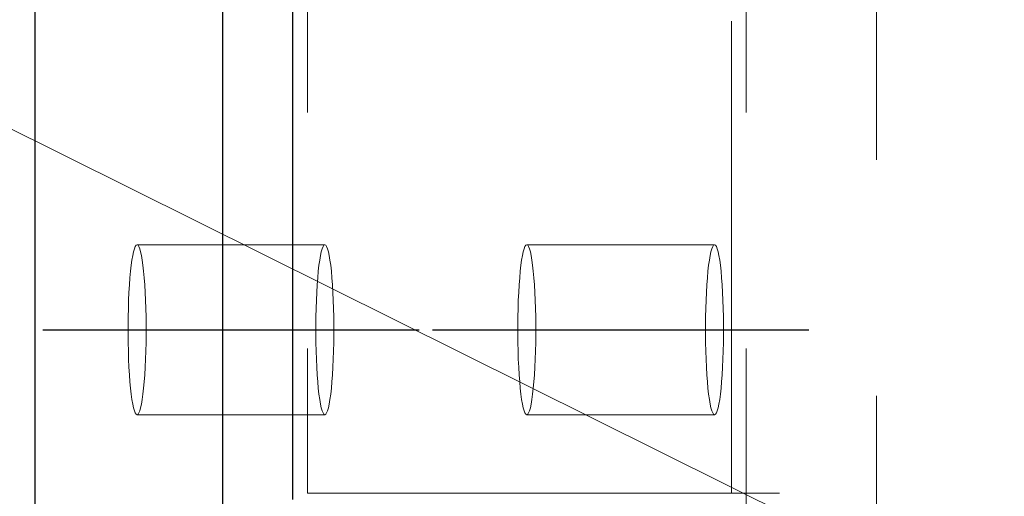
# Model space of a CAD drawing. Header units: millimetres. Extents: x 3536 to 4290, y 11030 to 11491.
# Tile 82 of 102: x 3810.26 to 3815.47, y 11351.37 to 11353.9. Entities that reach past the tile are written whole.
import ezdxf

# ---------------------------------------------------------------- set-up
doc = ezdxf.new("R2010")
doc.units = ezdxf.units.MM
doc.header["$LTSCALE"] = 10
doc.linetypes.add('HIDDEN', pattern=[0.375, 0.25, -0.125])
doc.linetypes.add('MITTE', pattern=[2, 1.25, -0.25, 0.25, -0.25])
for name, color, linetype, lineweight in [('PS_Hidden', 2, 'HIDDEN', 9), ('PS_Pos', 1, 'Continuous', 15), ('PS_SOLID', 7, 'Continuous', 30)]:
    doc.layers.add(name, color=color, linetype=linetype, lineweight=lineweight)
doc.layers.add('PS_MID', color=5, linetype='MITTE')
doc.layers.add('PS_SHAPE', color=3, linetype='Continuous')

# ---------------------------------------------------------------- blocks, each defined once
blk = doc.blocks.new('*X423')
at = {"layer": 'PS_Hidden', "color": 2, "linetype": 'HIDDEN'}
for p, q in [((3814.7972, 11345.6525), (3814.7972, 11356.6525)), ((3811.7837, 11355.9025), (3811.7837, 11351.3875)), ((3814.0292, 11351.3875), (3814.0292, 11355.9025)), ((3814.1071, 11355.9025), (3814.1071, 11346.4025)), ((3810.8669, 11352.6818), (3810.8624, 11352.666)), ((3810.8716, 11352.6933), (3810.8669, 11352.6818)), ((3810.8764, 11352.7002), (3810.8716, 11352.6933)), ((3810.8812, 11352.7025), (3810.8764, 11352.7002)), ((3810.886, 11352.7002), (3810.8812, 11352.7025)), ((3811.8755, 11352.7025), (3810.8812, 11352.7025)), ((3810.8908, 11352.6933), (3810.886, 11352.7002)), ((3810.8955, 11352.6818), (3810.8908, 11352.6933)), ((3810.9, 11352.666), (3810.8955, 11352.6818)), ((3811.8567, 11352.666), (3811.8612, 11352.6818)), ((3811.8612, 11352.6818), (3811.8659, 11352.6933)), ((3811.8659, 11352.6933), (3811.8707, 11352.7002)), ((3811.8707, 11352.7002), (3811.8755, 11352.7025)), ((3811.8755, 11352.7025), (3811.8804, 11352.7002)), ((3811.8804, 11352.7002), (3811.8852, 11352.6933)), ((3811.8852, 11352.6933), (3811.8898, 11352.6818)), ((3811.8898, 11352.6818), (3811.8944, 11352.666)), ((3812.931, 11352.6818), (3812.9265, 11352.666)), ((3812.9357, 11352.6933), (3812.931, 11352.6818)), ((3812.9405, 11352.7002), (3812.9357, 11352.6933)), ((3812.9453, 11352.7025), (3812.9405, 11352.7002)), ((3812.9502, 11352.7002), (3812.9453, 11352.7025)), ((3813.9397, 11352.7025), (3812.9453, 11352.7025)), ((3812.9549, 11352.6933), (3812.9502, 11352.7002)), ((3812.9596, 11352.6818), (3812.9549, 11352.6933)), ((3812.9642, 11352.666), (3812.9596, 11352.6818)), ((3813.9208, 11352.666), (3813.9254, 11352.6818)), ((3813.9254, 11352.6818), (3813.9301, 11352.6933)), ((3813.9301, 11352.6933), (3813.9348, 11352.7002)), ((3813.9348, 11352.7002), (3813.9397, 11352.7025)), ((3813.9397, 11352.7025), (3813.9445, 11352.7002)), ((3813.9445, 11352.7002), (3813.9493, 11352.6933)), ((3813.9493, 11352.6933), (3813.954, 11352.6818)), ((3813.954, 11352.6818), (3813.9585, 11352.666)), ((3810.8539, 11352.6218), (3810.8501, 11352.5939)), ((3810.858, 11352.6459), (3810.8539, 11352.6218)), ((3810.8624, 11352.666), (3810.858, 11352.6459)), ((3810.9044, 11352.6459), (3810.9, 11352.666)), ((3810.9085, 11352.6218), (3810.9044, 11352.6459)), ((3810.9123, 11352.5939), (3810.9085, 11352.6218)), ((3811.8444, 11352.5939), (3811.8483, 11352.6218)), ((3811.8483, 11352.6218), (3811.8524, 11352.6459)), ((3811.8524, 11352.6459), (3811.8567, 11352.666)), ((3811.8944, 11352.666), (3811.8987, 11352.6459)), ((3811.8987, 11352.6459), (3811.9028, 11352.6218)), ((3811.9028, 11352.6218), (3811.9066, 11352.5939)), ((3812.918, 11352.6218), (3812.9142, 11352.5939)), ((3812.9221, 11352.6459), (3812.918, 11352.6218)), ((3812.9265, 11352.666), (3812.9221, 11352.6459)), ((3812.9685, 11352.6459), (3812.9642, 11352.666)), ((3812.9726, 11352.6218), (3812.9685, 11352.6459)), ((3812.9764, 11352.5939), (3812.9726, 11352.6218)), ((3813.9086, 11352.5939), (3813.9124, 11352.6218)), ((3813.9124, 11352.6218), (3813.9165, 11352.6459)), ((3813.9165, 11352.6459), (3813.9208, 11352.666)), ((3813.9585, 11352.666), (3813.9629, 11352.6459)), ((3813.9629, 11352.6459), (3813.967, 11352.6218)), ((3813.967, 11352.6218), (3813.9708, 11352.5939)), ((3810.8501, 11352.5939), (3810.8466, 11352.5625)), ((3810.9158, 11352.5625), (3810.9123, 11352.5939)), ((3811.8409, 11352.5625), (3811.8444, 11352.5939)), ((3811.9066, 11352.5939), (3811.9102, 11352.5625)), ((3812.9142, 11352.5939), (3812.9107, 11352.5625)), ((3812.9799, 11352.5625), (3812.9764, 11352.5939)), ((3813.9051, 11352.5625), (3813.9086, 11352.5939)), ((3813.9708, 11352.5939), (3813.9743, 11352.5625)), ((3810.8434, 11352.5279), (3810.8407, 11352.4905)), ((3810.8466, 11352.5625), (3810.8434, 11352.5279)), ((3810.919, 11352.5279), (3810.9158, 11352.5625)), ((3810.9217, 11352.4905), (3810.919, 11352.5279)), ((3811.835, 11352.4905), (3811.8378, 11352.5279)), ((3811.8378, 11352.5279), (3811.8409, 11352.5625)), ((3811.9102, 11352.5625), (3811.9133, 11352.5279)), ((3811.9133, 11352.5279), (3811.9161, 11352.4905)), ((3812.9076, 11352.5279), (3812.9048, 11352.4905)), ((3812.9107, 11352.5625), (3812.9076, 11352.5279)), ((3812.9831, 11352.5279), (3812.9799, 11352.5625)), ((3812.9859, 11352.4905), (3812.9831, 11352.5279)), ((3813.8991, 11352.4905), (3813.9019, 11352.5279)), ((3813.9019, 11352.5279), (3813.9051, 11352.5625)), ((3813.9743, 11352.5625), (3813.9774, 11352.5279)), ((3813.9774, 11352.5279), (3813.9802, 11352.4905)), ((3810.8407, 11352.4905), (3810.8383, 11352.4506)), ((3810.9241, 11352.4506), (3810.9217, 11352.4905)), ((3811.8327, 11352.4506), (3811.835, 11352.4905)), ((3811.9161, 11352.4905), (3811.9184, 11352.4506)), ((3812.9048, 11352.4905), (3812.9024, 11352.4506)), ((3812.9882, 11352.4506), (3812.9859, 11352.4905)), ((3813.8968, 11352.4506), (3813.8991, 11352.4905)), ((3813.9802, 11352.4905), (3813.9826, 11352.4506)), ((3810.8383, 11352.4506), (3810.8364, 11352.4088)), ((3810.926, 11352.4088), (3810.9241, 11352.4506)), ((3811.8308, 11352.4088), (3811.8327, 11352.4506)), ((3811.9184, 11352.4506), (3811.9203, 11352.4088)), ((3812.9024, 11352.4506), (3812.9005, 11352.4088)), ((3812.9901, 11352.4088), (3812.9882, 11352.4506)), ((3813.8949, 11352.4088), (3813.8968, 11352.4506)), ((3813.9826, 11352.4506), (3813.9845, 11352.4088)), ((3810.835, 11352.3653), (3810.834, 11352.3206)), ((3810.8364, 11352.4088), (3810.835, 11352.3653)), ((3810.9274, 11352.3653), (3810.926, 11352.4088)), ((3810.9284, 11352.3206), (3810.9274, 11352.3653)), ((3811.8283, 11352.3206), (3811.8293, 11352.3653)), ((3811.8293, 11352.3653), (3811.8308, 11352.4088)), ((3811.9203, 11352.4088), (3811.9218, 11352.3653)), ((3811.9218, 11352.3653), (3811.9227, 11352.3206)), ((3812.8991, 11352.3653), (3812.8981, 11352.3206)), ((3812.9005, 11352.4088), (3812.8991, 11352.3653)), ((3812.9916, 11352.3653), (3812.9901, 11352.4088)), ((3812.9925, 11352.3206), (3812.9916, 11352.3653)), ((3813.8925, 11352.3206), (3813.8934, 11352.3653)), ((3813.8934, 11352.3653), (3813.8949, 11352.4088)), ((3813.9845, 11352.4088), (3813.9859, 11352.3653)), ((3813.9859, 11352.3653), (3813.9869, 11352.3206)), ((3810.834, 11352.3206), (3810.8335, 11352.2753)), ((3810.9289, 11352.2753), (3810.9284, 11352.3206)), ((3811.8278, 11352.2753), (3811.8283, 11352.3206)), ((3811.9227, 11352.3206), (3811.9232, 11352.2753)), ((3812.8981, 11352.3206), (3812.8976, 11352.2753)), ((3812.993, 11352.2753), (3812.9925, 11352.3206)), ((3813.892, 11352.2753), (3813.8925, 11352.3206)), ((3813.9869, 11352.3206), (3813.9874, 11352.2753)), ((3810.8335, 11352.2753), (3810.8335, 11352.2297)), ((3810.9289, 11352.2297), (3810.9289, 11352.2753)), ((3811.8278, 11352.2297), (3811.8278, 11352.2753)), ((3811.9232, 11352.2753), (3811.9232, 11352.2297)), ((3812.8976, 11352.2753), (3812.8976, 11352.2297)), ((3812.993, 11352.2297), (3812.993, 11352.2753)), ((3813.892, 11352.2297), (3813.892, 11352.2753)), ((3813.9874, 11352.2753), (3813.9874, 11352.2297)), ((3810.8335, 11352.2297), (3810.834, 11352.1843)), ((3810.9284, 11352.1843), (3810.9289, 11352.2297)), ((3811.8283, 11352.1843), (3811.8278, 11352.2297)), ((3811.9232, 11352.2297), (3811.9227, 11352.1843)), ((3812.8976, 11352.2297), (3812.8981, 11352.1843)), ((3812.9925, 11352.1843), (3812.993, 11352.2297)), ((3813.8925, 11352.1843), (3813.892, 11352.2297)), ((3813.9874, 11352.2297), (3813.9869, 11352.1843)), ((3810.834, 11352.1843), (3810.835, 11352.1397)), ((3810.9274, 11352.1397), (3810.9284, 11352.1843)), ((3811.8293, 11352.1397), (3811.8283, 11352.1843)), ((3811.9227, 11352.1843), (3811.9218, 11352.1397)), ((3812.8981, 11352.1843), (3812.8991, 11352.1397)), ((3812.9916, 11352.1397), (3812.9925, 11352.1843)), ((3813.8934, 11352.1397), (3813.8925, 11352.1843)), ((3813.9869, 11352.1843), (3813.9859, 11352.1397)), ((3810.835, 11352.1397), (3810.8364, 11352.0962)), ((3810.926, 11352.0962), (3810.9274, 11352.1397)), ((3811.8308, 11352.0962), (3811.8293, 11352.1397)), ((3811.9218, 11352.1397), (3811.9203, 11352.0962)), ((3812.8991, 11352.1397), (3812.9005, 11352.0962)), ((3812.9901, 11352.0962), (3812.9916, 11352.1397)), ((3813.8949, 11352.0962), (3813.8934, 11352.1397)), ((3813.9859, 11352.1397), (3813.9845, 11352.0962)), ((3810.8364, 11352.0962), (3810.8383, 11352.0543)), ((3810.8383, 11352.0543), (3810.8407, 11352.0144)), ((3810.9217, 11352.0144), (3810.9241, 11352.0543)), ((3810.9241, 11352.0543), (3810.926, 11352.0962)), ((3811.8327, 11352.0543), (3811.8308, 11352.0962)), ((3811.835, 11352.0144), (3811.8327, 11352.0543)), ((3811.9184, 11352.0543), (3811.9161, 11352.0144)), ((3811.9203, 11352.0962), (3811.9184, 11352.0543)), ((3812.9005, 11352.0962), (3812.9024, 11352.0543)), ((3812.9024, 11352.0543), (3812.9048, 11352.0144)), ((3812.9859, 11352.0144), (3812.9882, 11352.0543)), ((3812.9882, 11352.0543), (3812.9901, 11352.0962)), ((3813.8968, 11352.0543), (3813.8949, 11352.0962)), ((3813.8991, 11352.0144), (3813.8968, 11352.0543)), ((3813.9826, 11352.0543), (3813.9802, 11352.0144)), ((3813.9845, 11352.0962), (3813.9826, 11352.0543)), ((3810.8407, 11352.0144), (3810.8434, 11351.977)), ((3810.919, 11351.977), (3810.9217, 11352.0144)), ((3811.8378, 11351.977), (3811.835, 11352.0144)), ((3811.9161, 11352.0144), (3811.9133, 11351.977)), ((3812.9048, 11352.0144), (3812.9076, 11351.977)), ((3812.9831, 11351.977), (3812.9859, 11352.0144)), ((3813.9019, 11351.977), (3813.8991, 11352.0144)), ((3813.9802, 11352.0144), (3813.9774, 11351.977)), ((3810.8434, 11351.977), (3810.8466, 11351.9424)), ((3810.8466, 11351.9424), (3810.8501, 11351.911)), ((3810.9123, 11351.911), (3810.9158, 11351.9424)), ((3810.9158, 11351.9424), (3810.919, 11351.977)), ((3811.8409, 11351.9424), (3811.8378, 11351.977)), ((3811.8444, 11351.911), (3811.8409, 11351.9424)), ((3811.9102, 11351.9424), (3811.9066, 11351.911)), ((3811.9133, 11351.977), (3811.9102, 11351.9424)), ((3812.9076, 11351.977), (3812.9107, 11351.9424)), ((3812.9107, 11351.9424), (3812.9142, 11351.911)), ((3812.9764, 11351.911), (3812.9799, 11351.9424)), ((3812.9799, 11351.9424), (3812.9831, 11351.977)), ((3813.9051, 11351.9424), (3813.9019, 11351.977)), ((3813.9086, 11351.911), (3813.9051, 11351.9424)), ((3813.9743, 11351.9424), (3813.9708, 11351.911)), ((3813.9774, 11351.977), (3813.9743, 11351.9424)), ((3810.8501, 11351.911), (3810.8539, 11351.8831)), ((3810.9085, 11351.8831), (3810.9123, 11351.911)), ((3811.8483, 11351.8831), (3811.8444, 11351.911)), ((3811.9066, 11351.911), (3811.9028, 11351.8831)), ((3812.9142, 11351.911), (3812.918, 11351.8831)), ((3812.9726, 11351.8831), (3812.9764, 11351.911)), ((3813.9124, 11351.8831), (3813.9086, 11351.911)), ((3813.9708, 11351.911), (3813.967, 11351.8831)), ((3810.8539, 11351.8831), (3810.858, 11351.859)), ((3810.858, 11351.859), (3810.8624, 11351.8389)), ((3810.8624, 11351.8389), (3810.8669, 11351.8231)), ((3810.8955, 11351.8231), (3810.9, 11351.8389)), ((3810.9, 11351.8389), (3810.9044, 11351.859)), ((3810.9044, 11351.859), (3810.9085, 11351.8831)), ((3811.8524, 11351.859), (3811.8483, 11351.8831)), ((3811.8567, 11351.8389), (3811.8524, 11351.859)), ((3811.8612, 11351.8231), (3811.8567, 11351.8389)), ((3811.8944, 11351.8389), (3811.8898, 11351.8231)), ((3811.8987, 11351.859), (3811.8944, 11351.8389)), ((3811.9028, 11351.8831), (3811.8987, 11351.859)), ((3812.918, 11351.8831), (3812.9221, 11351.859)), ((3812.9221, 11351.859), (3812.9265, 11351.8389)), ((3812.9265, 11351.8389), (3812.931, 11351.8231)), ((3812.9596, 11351.8231), (3812.9642, 11351.8389)), ((3812.9642, 11351.8389), (3812.9685, 11351.859)), ((3812.9685, 11351.859), (3812.9726, 11351.8831)), ((3813.9165, 11351.859), (3813.9124, 11351.8831)), ((3813.9208, 11351.8389), (3813.9165, 11351.859)), ((3813.9254, 11351.8231), (3813.9208, 11351.8389)), ((3813.9585, 11351.8389), (3813.954, 11351.8231)), ((3813.9629, 11351.859), (3813.9585, 11351.8389)), ((3813.967, 11351.8831), (3813.9629, 11351.859)), ((3810.8669, 11351.8231), (3810.8716, 11351.8117)), ((3810.8716, 11351.8117), (3810.8764, 11351.8048)), ((3810.8764, 11351.8048), (3810.8812, 11351.8025)), ((3810.8812, 11351.8025), (3810.886, 11351.8048)), ((3811.8755, 11351.8025), (3810.8812, 11351.8025)), ((3810.886, 11351.8048), (3810.8908, 11351.8117)), ((3810.8908, 11351.8117), (3810.8955, 11351.8231)), ((3811.8659, 11351.8117), (3811.8612, 11351.8231)), ((3811.8707, 11351.8048), (3811.8659, 11351.8117)), ((3811.8755, 11351.8025), (3811.8707, 11351.8048)), ((3811.8804, 11351.8048), (3811.8755, 11351.8025)), ((3811.8852, 11351.8117), (3811.8804, 11351.8048)), ((3811.8898, 11351.8231), (3811.8852, 11351.8117)), ((3812.931, 11351.8231), (3812.9357, 11351.8117)), ((3812.9357, 11351.8117), (3812.9405, 11351.8048)), ((3812.9405, 11351.8048), (3812.9453, 11351.8025)), ((3812.9453, 11351.8025), (3812.9502, 11351.8048)), ((3813.9397, 11351.8025), (3812.9453, 11351.8025)), ((3812.9502, 11351.8048), (3812.9549, 11351.8117)), ((3812.9549, 11351.8117), (3812.9596, 11351.8231)), ((3813.9301, 11351.8117), (3813.9254, 11351.8231)), ((3813.9348, 11351.8048), (3813.9301, 11351.8117)), ((3813.9397, 11351.8025), (3813.9348, 11351.8048)), ((3813.9445, 11351.8048), (3813.9397, 11351.8025)), ((3813.9493, 11351.8117), (3813.9445, 11351.8048)), ((3813.954, 11351.8231), (3813.9493, 11351.8117)), ((3811.7837, 11351.3875), (3945.6191, 11351.3875))]:
    blk.add_line(p, q, dxfattribs=at)
at = {"layer": 'PS_MID', "color": 5, "linetype": 'MITTE'}
for p, q in [((3810.3812, 11352.2525), (3812.3755, 11352.2525)), ((3812.4453, 11352.2525), (3814.4397, 11352.2525))]:
    blk.add_line(p, q, dxfattribs=at)
at = {"layer": 'PS_SOLID', "color": 7, "linetype": 'Continuous'}
for p, q in [((3810.3399, 11356.6525), (3810.3399, 11345.6525)), ((3811.3343, 11356.6525), (3811.3343, 11345.6525)), ((3811.7057, 11351.3525), (3811.7057, 11355.9025))]:
    blk.add_line(p, q, dxfattribs=at)
blk = doc.blocks.new('*X435')
at = {"color": 1}
blk.add_line((3814.5636, 11351.1525), (3809.6152, 11353.6132), dxfattribs=at)

msp = doc.modelspace()

# ---------------------------------------------------------------- block references
at = {"layer": 'PS_Pos'}
msp.add_blockref('*X435', (0, 0), dxfattribs=at)
at = {"layer": 'PS_SHAPE'}
msp.add_blockref('*X423', (0, 0), dxfattribs=at)

doc.saveas('drawing.dxf')
